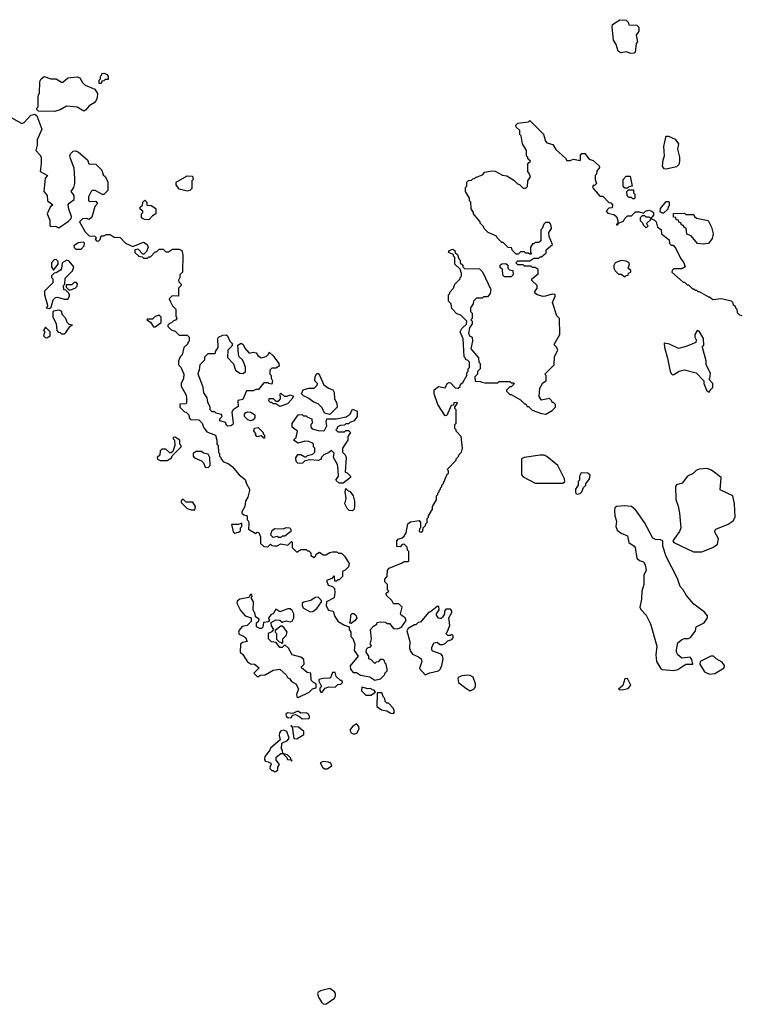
# Model space of a CAD drawing. Extents: x 1862350 to 2057294, y 212041 to 437318.
# Tile 123 of 256: x 1897110 to 1902557, y 325044 to 332482. Entities that reach past the tile are written whole.
import ezdxf

# ---------------------------------------------------------------- set-up
doc = ezdxf.new("R2010")
doc.units = 0

msp = doc.modelspace()

# ---------------------------------------------------------------- linework, layer by layer
at = {"layer": '0CON10XD'}
for points in [[(1901728.3, 332228.3), (1901695, 332240), (1901655, 332232.5), (1901632.5, 332245), (1901617.5, 332295), (1901598.3, 332328.3), (1901587.5, 332425), (1901590, 332445), (1901645, 332482.5), (1901695, 332480), (1901710, 332465), (1901713, 332443), (1901775, 332440), (1901790, 332425), (1901790, 332395), (1901770, 332365), (1901780, 332315), (1901768.3, 332301.7), (1901761.7, 332238.3), (1901755, 332230), (1901728.3, 332228.3)], [(1897375, 331790), (1897251.7, 331791.7), (1897240, 331805), (1897240, 331815), (1897250, 331825), (1897250, 331895), (1897253, 331917), (1897260, 331925), (1897262.5, 332015), (1897273.6, 332036.4), (1897295, 332052.5), (1897345, 332036), (1897386.4, 332036.4), (1897425, 332010), (1897435, 332010), (1897475, 332042.5), (1897545, 332050), (1897565, 332042.5), (1897585, 332007.5), (1897605, 331987.5), (1897678.3, 331958.3), (1897697.5, 331925), (1897696.4, 331893.6), (1897688.3, 331871.7), (1897672.5, 331855), (1897635, 331832.5), (1897609.3, 331800.7), (1897595, 331792.5), (1897545, 331822.5), (1897465, 331830), (1897415, 331802.5), (1897375, 331790)], [(1897725, 332000), (1897711.7, 332001.7), (1897710, 332025), (1897720, 332035), (1897720, 332055), (1897730, 332065), (1897730, 332075), (1897745, 332077.5), (1897765, 332070), (1897780, 332055), (1897778.3, 332031.7), (1897755, 332030), (1897745, 332020), (1897731.7, 332018.3), (1897725, 332000)], [(1897040, 331745), (1897125, 331697.5), (1897143, 331707), (1897195, 331760), (1897225, 331770), (1897240, 331755), (1897276.7, 331655), (1897242.5, 331575), (1897242.5, 331535), (1897232.5, 331495), (1897265, 331460), (1897271.7, 331441.7), (1897272.5, 331395), (1897263.8, 331335), (1897320, 331305), (1897302.5, 331285), (1897292.5, 331185), (1897317.5, 331155), (1897320, 331115), (1897360, 331085), (1897340, 331065), (1897317.5, 331015), (1897337, 330967), (1897338.3, 330928.3), (1897345, 330920), (1897381.7, 330921.7), (1897405, 330910), (1897479.3, 330960.7), (1897498.3, 330981.7), (1897502.5, 330995), (1897480.7, 331050.7), (1897477, 331083), (1897483.6, 331096.4), (1897522.5, 331125), (1897522.5, 331155), (1897500, 331185), (1897520, 331215), (1897527.5, 331245), (1897527, 331283), (1897521.7, 331361.7), (1897493, 331433), (1897490, 331455), (1897495, 331470), (1897515, 331490), (1897535, 331492.5), (1897555, 331482.5), (1897622.5, 331425), (1897633.3, 331393.3), (1897685, 331390), (1897730, 331345), (1897741.7, 331311.7), (1897757.5, 331295), (1897777.5, 331255), (1897777, 331193), (1897747, 331163), (1897735, 331162.5), (1897681.7, 331191.7), (1897658.3, 331191.7), (1897650, 331185), (1897630, 331145), (1897630, 331115), (1897645, 331110), (1897685, 331112.5), (1897697.5, 331095), (1897678.3, 331071.7), (1897655, 330990), (1897635, 330972.5), (1897615, 330980), (1897585, 330977.5), (1897562.5, 330955), (1897605, 330880), (1897635, 330850), (1897678.3, 330848.3), (1897690, 330835), (1897680, 330825), (1897691.7, 330811.7), (1897705, 330810), (1897718.3, 330821.7), (1897725, 330850), (1897745, 330850), (1897765, 330860), (1897795, 330860), (1897825, 330840), (1897868.3, 330838.3), (1897910, 330795), (1897965, 330770), (1898045, 330802.5), (1898072.5, 330785), (1898080, 330765), (1898068.3, 330731.7), (1898048.3, 330711.7), (1898041.7, 330711.7), (1898005, 330750), (1897980, 330745), (1897980, 330725), (1898010, 330695), (1898035, 330690), (1898045, 330680), (1898075, 330680), (1898085, 330690), (1898098.3, 330691.7), (1898135, 330730), (1898145, 330730), (1898165, 330750), (1898195, 330750), (1898215, 330730), (1898235, 330730), (1898265, 330750), (1898315, 330750), (1898335, 330740), (1898343.3, 330705), (1898340, 330575), (1898320, 330555), (1898320, 330535), (1898310, 330515), (1898313, 330503), (1898330, 330485), (1898330, 330475), (1898310, 330455), (1898310, 330395), (1898263, 330397), (1898240, 330375), (1898247, 330357), (1898265, 330320), (1898290, 330295), (1898290, 330245), (1898297.5, 330225), (1898288.3, 330211.7), (1898271.7, 330208.3), (1898258.3, 330191.7), (1898241.7, 330188.3), (1898230, 330175), (1898230, 330165), (1898255, 330140), (1898285, 330130), (1898315, 330100), (1898375, 330100), (1898390, 330085), (1898390, 330055), (1898380, 330045), (1898380, 330035), (1898350, 330005), (1898338.8, 329951.2), (1898322.5, 329935), (1898310, 329905), (1898310, 329875), (1898327, 329857), (1898350, 329805), (1898348.3, 329771.7), (1898330, 329735), (1898330, 329715), (1898367.5, 329645), (1898370, 329625), (1898370, 329585), (1898365, 329580), (1898321.7, 329578.3), (1898320, 329555), (1898355, 329520), (1898368.3, 329518.3), (1898388.3, 329498.3), (1898390, 329475), (1898401.7, 329461.7), (1898465, 329460), (1898490, 329435), (1898500, 329405), (1898525, 329370), (1898590, 329345), (1898600, 329305), (1898600, 329275), (1898610, 329265), (1898612.5, 329212.5), (1898620, 329205), (1898620, 329185), (1898630, 329175), (1898631.7, 329161.7), (1898651.7, 329141.7), (1898685, 329130), (1898715, 329107.5), (1898770, 329045), (1898815, 329010), (1898823.3, 328975), (1898846.7, 328935), (1898846.7, 328925), (1898833.3, 328875), (1898817.5, 328845), (1898812.5, 328805), (1898790, 328765), (1898790, 328755), (1898803, 328743), (1898830, 328735), (1898830, 328705), (1898840, 328695), (1898842.5, 328675), (1898840, 328635), (1898895, 328600), (1898905, 328610), (1898918.3, 328608.3), (1898930, 328575), (1898930, 328525), (1898955, 328502.5), (1898985, 328500), (1899005, 328520), (1899015, 328510), (1899035, 328507.5), (1899055, 328507.5), (1899085, 328522.5), (1899137.5, 328512.5), (1899165, 328540), (1899170, 328535), (1899170, 328495), (1899205, 328460), (1899235, 328480), (1899275, 328480), (1899285, 328470), (1899295, 328470), (1899310, 328455), (1899310, 328435), (1899335, 328420), (1899348.3, 328431.7), (1899350, 328445), (1899375, 328460), (1899405, 328440), (1899425, 328440), (1899453, 328457), (1899475, 328462.5), (1899505, 328462.5), (1899523, 328453), (1899541.7, 328451.7), (1899565, 328430), (1899600, 328375), (1899595, 328350), (1899570, 328325), (1899550, 328315), (1899550, 328275), (1899525, 328250), (1899515, 328250), (1899505, 328240), (1899491.7, 328241.7), (1899490, 328275), (1899485, 328280), (1899468.3, 328261.7), (1899430, 328245), (1899441.7, 328211.7), (1899475, 328200), (1899490, 328185), (1899492.5, 328155), (1899486.7, 328115), (1899430, 328085), (1899426.7, 328055), (1899445, 328022.5), (1899480, 328015), (1899493, 327973), (1899517, 327937), (1899565, 327907.5), (1899600, 327895), (1899600, 327875), (1899612.5, 327855), (1899613.6, 327823.6), (1899627, 327807), (1899642.5, 327765), (1899638.3, 327718.3), (1899667.5, 327675), (1899608.3, 327601.7), (1899610, 327575), (1899631.7, 327551.7), (1899655, 327550), (1899685, 327530), (1899757, 327517), (1899795, 327492.5), (1899837, 327503), (1899870, 327535), (1899870, 327545), (1899887, 327563), (1899887.5, 327575), (1899880, 327615), (1899870, 327625), (1899868.3, 327638.3), (1899855, 327650), (1899835, 327650), (1899818.3, 327631.7), (1899805, 327630), (1899795, 327620), (1899765, 327650), (1899750, 327655), (1899750, 327675), (1899730, 327705), (1899731.7, 327728.3), (1899745, 327740), (1899758.3, 327741.7), (1899770, 327755), (1899760, 327765), (1899770, 327805), (1899762.5, 327875), (1899785, 327900), (1899810, 327915), (1899811.7, 327928.3), (1899835, 327932.5), (1899875, 327930), (1899885, 327920), (1899905, 327920), (1899935, 327882.5), (1899965, 327881.2), (1899996.1, 327893.9), (1900030, 327945), (1900022.5, 327965), (1899992.5, 327985), (1899987.5, 327995), (1900000, 328045)], [(1900000, 328045), (1899975, 328070), (1899935, 328070), (1899922.5, 328095), (1899881.7, 328131.7), (1899880, 328150), (1899900, 328165), (1899890, 328175), (1899890, 328215), (1899870, 328235), (1899870, 328255), (1899887.5, 328275), (1899890, 328325), (1899901.7, 328338.3), (1900001.7, 328378.3), (1900015, 328390), (1900045, 328390), (1900050, 328395), (1900050, 328465), (1900040, 328475), (1900038.3, 328498.3), (1900015, 328520), (1900001.7, 328518.3), (1899985, 328500), (1899961.7, 328501.7), (1899960, 328545), (1899971.7, 328558.3), (1900001.7, 328568.3), (1900015, 328580), (1900030, 328605), (1900042.5, 328675), (1900065, 328690), (1900128.3, 328698.3), (1900140, 328685), (1900140, 328645), (1900133, 328637), (1900130, 328615), (1900145, 328610), (1900158.3, 328621.7), (1900160, 328645), (1900178.3, 328661.7), (1900180, 328675), (1900190, 328685), (1900190, 328715), (1900200, 328725), (1900200, 328735), (1900230, 328785), (1900230, 328805), (1900260, 328855), (1900260, 328885), (1900270, 328895), (1900270, 328905), (1900280, 328915), (1900280, 328925), (1900290, 328935), (1900290, 328945), (1900300, 328955), (1900300, 328965), (1900310, 328975), (1900341.7, 329048.3), (1900350, 329055), (1900350, 329075), (1900340, 329085), (1900410, 329155), (1900410, 329165), (1900427, 329183), (1900431.7, 329198.3), (1900450, 329215), (1900457.5, 329245), (1900447.5, 329335), (1900410, 329375), (1900410, 329385), (1900400, 329395), (1900400, 329425), (1900410, 329435), (1900410, 329535), (1900400, 329545), (1900400, 329555), (1900420, 329585), (1900415, 329590), (1900391.7, 329588.3), (1900388.3, 329571.7), (1900371.7, 329568.3), (1900338.3, 329491.7), (1900325, 329490), (1900270, 329575), (1900242.5, 329655), (1900243, 329687), (1900275, 329712.5), (1900325, 329702.5), (1900340, 329735), (1900355, 329742.5), (1900365, 329740), (1900401.7, 329701.7), (1900425, 329700), (1900438.3, 329711.7), (1900441.7, 329728.3), (1900458.3, 329741.7), (1900490, 329795), (1900490, 329815), (1900500, 329825), (1900500, 329845), (1900510, 329855), (1900510, 329895), (1900495, 329910), (1900481.7, 329911.7), (1900480, 329925), (1900470, 329935), (1900461.7, 330071.7), (1900440, 330125), (1900450.7, 330149.3), (1900488.3, 330181.7), (1900490, 330205), (1900445, 330250), (1900415, 330260), (1900375, 330300), (1900370, 330335), (1900350, 330355), (1900350, 330405), (1900360, 330415), (1900360, 330425), (1900390, 330455), (1900400, 330485), (1900440, 330525), (1900440, 330535), (1900450, 330545), (1900450, 330565), (1900438.3, 330598.3), (1900400, 330635), (1900400, 330685), (1900390, 330695), (1900388.3, 330708.3), (1900350, 330725), (1900355, 330740), (1900385, 330750), (1900398.3, 330738.3), (1900401.7, 330721.7), (1900418.3, 330708.3), (1900430, 330675), (1900440, 330665), (1900440, 330645), (1900458.3, 330628.3), (1900460, 330615), (1900471.7, 330601.7), (1900585, 330600), (1900608.3, 330578.3), (1900670, 330445), (1900667, 330413), (1900645, 330390), (1900615, 330390), (1900605, 330380), (1900561.7, 330378.3), (1900540, 330355), (1900537.5, 330335), (1900517.5, 330305), (1900518.3, 330278.3), (1900530, 330265), (1900530, 330225), (1900520, 330215), (1900530, 330205), (1900530, 330185), (1900510, 330155), (1900502.5, 330115), (1900510, 330095), (1900530, 330085), (1900532.5, 330055), (1900520, 329995), (1900577, 329927), (1900580, 329895), (1900590, 329885), (1900590, 329845), (1900570, 329825), (1900570, 329805), (1900550, 329785), (1900551.7, 329751.7), (1900595, 329750), (1900603, 329743), (1900625, 329740), (1900725, 329740), (1900735, 329750), (1900815, 329750), (1900825, 329740), (1900845, 329740), (1900848.3, 329731.7), (1900825, 329710), (1900815, 329710), (1900790, 329685), (1900790, 329675), (1900815, 329650), (1900825, 329650), (1900895, 329610), (1900925, 329580), (1900935, 329580), (1900945, 329560), (1900955, 329560), (1900983, 329533), (1901055, 329507.5), (1901087, 329503), (1901135, 329530), (1901160, 329555), (1901160, 329575), (1901145, 329590), (1901135, 329590), (1901130, 329605), (1901115, 329620), (1901077, 329613), (1901055, 329607.5), (1901037.5, 329635), (1901040.7, 329699.3), (1901065, 329740), (1901090, 329755), (1901090, 329795), (1901080, 329805), (1901150, 329875), (1901153, 329937), (1901177.5, 329985), (1901170, 330005), (1901153, 330023), (1901152.5, 330035), (1901192.5, 330105), (1901190, 330225), (1901170, 330245), (1901137.5, 330345), (1901159.3, 330399.3), (1901155, 330407.5), (1901135, 330410), (1901085, 330393.3), (1901065, 330392.5), (1901023, 330403), (1901011.7, 330411.7), (1901000, 330425), (1901020, 330455), (1901020, 330475), (1900981.7, 330511.7), (1900980, 330525), (1901028.3, 330561.7), (1901030, 330595), (1901005, 330610), (1900985, 330610), (1900975, 330620), (1900925, 330620), (1900915, 330630), (1900875, 330630), (1900860, 330645), (1900875, 330660), (1900965, 330660), (1900995, 330680), (1901035, 330680), (1901045, 330690), (1901055, 330690), (1901088.3, 330721.7), (1901090, 330745), (1901137.5, 330785), (1901112.5, 330845), (1901110, 330875), (1901130, 330905), (1901127, 330927), (1901115, 330950), (1901085, 330950), (1901071.7, 330938.3), (1901060, 330905), (1901050, 330895), (1901048.3, 330811.7), (1901035, 330800), (1901005, 330800), (1900995, 330790), (1900985, 330790), (1900970, 330765), (1900970, 330725), (1900978.3, 330711.7), (1900965, 330710), (1900955, 330720), (1900935, 330720), (1900925, 330730), (1900895, 330730), (1900878.3, 330711.7), (1900861.7, 330711.7), (1900831.7, 330741.7), (1900828.3, 330758.3), (1900801.7, 330761.7), (1900765, 330800), (1900755, 330800), (1900720, 330835), (1900715, 330847.5), (1900650, 330875), (1900620, 330905), (1900615, 330920), (1900590, 330945), (1900590, 330955), (1900540, 331015), (1900540, 331025), (1900523, 331053), (1900520, 331105), (1900510, 331115), (1900510, 331135), (1900480, 331185), (1900480, 331215), (1900490, 331225), (1900490, 331255), (1900501.7, 331268.3), (1900525, 331270), (1900535, 331280), (1900548.3, 331281.7), (1900555, 331290), (1900608.3, 331311.7), (1900625, 331330), (1900675, 331340), (1900705, 331337.5), (1900758.3, 331308.3), (1900791.7, 331301.7), (1900817, 331287), (1900845, 331270), (1900871.7, 331241.7), (1900888.3, 331238.3), (1900915, 331210), (1900935, 331210), (1900948.3, 331221.7), (1900950, 331265), (1900970, 331295), (1900961.7, 331321.7), (1900950, 331335), (1900950, 331395), (1900970, 331415), (1900951.7, 331431.7), (1900950, 331445), (1900940, 331455), (1900940, 331495), (1900910, 331545), (1900900, 331605), (1900890, 331615), (1900890, 331645), (1900861.7, 331671.7), (1900860, 331685), (1900875, 331700), (1900955, 331710), (1900965, 331720), (1901068.3, 331618.3), (1901083.6, 331563.6), (1901095, 331553.3), (1901139.3, 331539.3), (1901161.7, 331501.7), (1901236.4, 331436.4), (1901245, 331420), (1901271.7, 331418.3), (1901295, 331430), (1901345, 331420), (1901350, 331425), (1901350, 331465), (1901358.3, 331471.7), (1901381.7, 331471.7), (1901415, 331430), (1901445, 331420), (1901489.3, 331379.3), (1901492.5, 331365), (1901473, 331337), (1901470, 331315), (1901460, 331305), (1901460, 331275), (1901470, 331245), (1901455, 331230), (1901445, 331230), (1901440, 331215), (1901495, 331150), (1901518.3, 331148.3), (1901561.7, 331101.7), (1901578.3, 331098.3), (1901590, 331085), (1901588.3, 331061.7), (1901561.7, 331058.3), (1901542.5, 331035), (1901555, 331020), (1901601.7, 331011.7), (1901620, 330995), (1901630, 330965), (1901630, 330940), (1901621.7, 330938.3), (1901621.7, 330931.7), (1901628.3, 330931.7), (1901641.7, 330948.3), (1901675, 330960), (1901685, 330980), (1901705, 331000), (1901735, 331000), (1901765, 331030), (1901791.7, 331031.7), (1901825, 331020), (1901840, 331035), (1901865, 331042.5), (1901886.7, 331036.7), (1901900, 331025), (1901900, 331005), (1901880, 330980), (1901865, 330990), (1901845, 330990), (1901835, 331000), (1901815, 331000), (1901800, 330985), (1901800, 330965), (1901808.3, 330958.3), (1901818.3, 330948.3), (1901821.7, 330931.7), (1901845, 330910), (1901860, 330925), (1901851.7, 330931.7), (1901850, 330945), (1901878.3, 330971.7), (1901880, 330980), (1901908.3, 330968.3), (1901920, 330955), (1901930, 330915), (1901958.3, 330898.3), (1901960, 330865), (1902018.3, 330818.3), (1902021.7, 330791.7), (1902035, 330780), (1902048.3, 330778.3), (1902070, 330755), (1902105, 330680), (1902130, 330645), (1902140, 330615), (1902115, 330600), (1902055, 330600), (1902041.7, 330588.3), (1902040, 330575), (1902125, 330500), (1902135, 330500), (1902155, 330480), (1902165, 330480), (1902195, 330450), (1902205, 330450), (1902215, 330440), (1902225, 330440), (1902235, 330430), (1902245, 330430), (1902315, 330390), (1902325, 330390), (1902348.3, 330368.3), (1902415, 330376.7), (1902488.3, 330358.3), (1902498.3, 330348.3), (1902501.7, 330331.7), (1902518.3, 330318.3), (1902520, 330305), (1902530, 330295), (1902531.7, 330271.7), (1902551.7, 330251.7), (1902568.3, 330248.3)], [(1901995, 331353.3), (1901980, 331355), (1901967.5, 331375), (1901972.5, 331425), (1901982.5, 331455), (1901977.5, 331525), (1901992.5, 331595), (1901998.3, 331601.7), (1902015, 331602.5), (1902065, 331580), (1902090, 331545), (1902082.5, 331505), (1902097.5, 331445), (1902097.5, 331415), (1902091.7, 331388.3), (1902075, 331370), (1901995, 331353.3)], [(1898375, 331187.5), (1898315, 331202.5), (1898292.5, 331235), (1898292.5, 331255), (1898375, 331302.5), (1898415, 331300), (1898420, 331275), (1898410, 331265), (1898411.7, 331208.3), (1898395, 331192.5), (1898375, 331187.5)], [(1901705, 331210), (1901685, 331210), (1901670, 331225), (1901670, 331275), (1901695, 331300), (1901725, 331300), (1901740, 331225), (1901715, 331220), (1901705, 331210)], [(1901755, 331130), (1901745, 331130), (1901735, 331140), (1901715, 331140), (1901701.7, 331151.7), (1901700, 331185), (1901711.7, 331198.3), (1901748.3, 331198.3), (1901750, 331175), (1901760, 331165), (1901760, 331135), (1901755, 331130)], [(1898085, 330970), (1898053, 330973), (1898030, 330985), (1898030, 331015), (1898040, 331025), (1898040, 331035), (1898021.7, 331051.7), (1898020, 331065), (1898038.3, 331081.7), (1898040, 331105), (1898055, 331120), (1898070, 331105), (1898071.7, 331081.7), (1898105, 331080), (1898140, 331055), (1898140, 331015), (1898115, 331000), (1898085, 330970)], [(1901975, 331020), (1901965, 331020), (1901951.7, 331031.7), (1901953, 331057), (1901995, 331110), (1902015, 331110), (1902020, 331105), (1902020, 331075), (1902011.7, 331068.3), (1902008.3, 331051.7), (1901975, 331020)], [(1902275, 330787.5), (1902233, 330793), (1902185, 330850), (1902151.7, 330861.7), (1902148.3, 330908.3), (1902131.7, 330911.7), (1902128.3, 330928.3), (1902111.7, 330931.7), (1902108.3, 330948.3), (1902091.7, 330951.7), (1902088.3, 330968.3), (1902071.7, 330971.7), (1902068.3, 330988.3), (1902051.7, 330991.7), (1902051.7, 331018.3), (1902135, 331020), (1902145, 331010), (1902205, 331010), (1902210, 330995), (1902225, 330982.5), (1902312.5, 330965), (1902338.8, 330915), (1902351.2, 330865), (1902345, 330830), (1902315, 330792.5), (1902275, 330787.5)], [(1897575, 330750), (1897597.5, 330775), (1897600, 330795), (1897591.7, 330801.7), (1897553, 330797), (1897520, 330775), (1897521.7, 330761.7), (1897535, 330750), (1897575, 330750)], [(1897335, 330300), (1897348.3, 330311.7), (1897363.3, 330365), (1897380, 330385), (1897395, 330387.5), (1897445, 330370), (1897475, 330370), (1897487, 330393), (1897487, 330407), (1897478.3, 330418.3), (1897458.3, 330438.3), (1897443, 330443), (1897440, 330475), (1897450, 330485), (1897455, 330530), (1897510, 330585), (1897520, 330615), (1897485, 330657.5), (1897467, 330667), (1897430, 330645), (1897426.4, 330603.6), (1897419.3, 330590.7), (1897385, 330570), (1897371.7, 330568.3), (1897351.7, 330548.3), (1897350, 330535), (1897360, 330525), (1897360, 330495), (1897298.3, 330431.7), (1897297.5, 330405), (1897320, 330325), (1897320, 330315), (1897310, 330305), (1897335, 330300)], [(1897365, 330590), (1897400, 330635), (1897400, 330655), (1897385, 330670), (1897371.7, 330668.3), (1897350, 330645), (1897350, 330615), (1897365, 330590)], [(1900825, 330540), (1900775, 330540), (1900761.7, 330551.7), (1900760, 330595), (1900741.7, 330611.7), (1900741.7, 330628.3), (1900753, 330637), (1900785, 330640), (1900798.3, 330628.3), (1900800, 330605), (1900811.7, 330591.7), (1900838.3, 330588.3), (1900840, 330555), (1900825, 330540)], [(1901685, 330540), (1901695, 330550), (1901708.3, 330551.7), (1901711.7, 330568.3), (1901730, 330575), (1901728.3, 330588.3), (1901710, 330605), (1901720, 330635), (1901716.7, 330646.7), (1901695, 330657.5), (1901655, 330663.3), (1901610, 330645), (1901600, 330625), (1901600, 330605), (1901610, 330585), (1901635, 330560), (1901655, 330560), (1901685, 330540)], [(1897481.7, 330441.7), (1897495, 330442.5), (1897530, 330455), (1897545, 330470), (1897547.5, 330485), (1897538.3, 330498.3), (1897521.7, 330498.3), (1897505, 330480), (1897461.7, 330478.3), (1897461.7, 330461.7), (1897481.7, 330441.7)], [(1897445, 330110), (1897459.3, 330120.7), (1897491.7, 330168.3), (1897510, 330175), (1897485, 330180), (1897470, 330195), (1897460, 330225), (1897430, 330255), (1897428.3, 330278.3), (1897407.5, 330287.5), (1897365, 330280), (1897360, 330275), (1897360, 330235), (1897387, 330187), (1897390, 330135), (1897401.7, 330121.7), (1897415, 330120), (1897425, 330110), (1897445, 330110)], [(1898121.7, 330161.7), (1898135, 330162.5), (1898180, 330195), (1898180, 330235), (1898165, 330250), (1898135, 330240), (1898115, 330220), (1898075, 330220), (1898070, 330215), (1898098.3, 330198.3), (1898121.7, 330161.7)], [(1897315, 330080), (1897340, 330095), (1897340, 330125), (1897305, 330160), (1897290, 330135), (1897300, 330125), (1897290, 330095), (1897301.7, 330081.7), (1897315, 330080)], [(1902325, 329670), (1902330, 329685), (1902350, 329705), (1902350, 329735), (1902320, 329765), (1902327.5, 329772.5), (1902331.7, 329811.7), (1902297.5, 329875), (1902297.5, 329905), (1902270, 330005), (1902270, 330015), (1902280, 330025), (1902277.5, 330075), (1902245, 330130), (1902230, 330135), (1902212.5, 330105), (1902212.5, 330085), (1902222.5, 330065), (1902220, 330045), (1902147, 330013), (1902088.3, 329998.3), (1902021.7, 330031.7), (1901981.7, 330038.3), (1901982.5, 330005), (1902007.5, 329925), (1902027.5, 329825), (1902037, 329807), (1902045, 329800), (1902055, 329802.5), (1902095, 329826.7), (1902135, 329836.7), (1902223.6, 329813.6), (1902280, 329755), (1902280, 329735), (1902300, 329685), (1902315, 329670), (1902325, 329670)], [(1898683, 329413), (1898671.7, 329421.7), (1898668.3, 329438.3), (1898621.7, 329451.7), (1898623, 329467), (1898640, 329485), (1898635, 329500), (1898595, 329510), (1898585, 329520), (1898565, 329520), (1898550, 329535), (1898550, 329555), (1898533, 329593), (1898527, 329627), (1898503, 329663), (1898497, 329707), (1898460, 329805), (1898463, 329827), (1898470, 329835), (1898473, 329877), (1898508.3, 329911.7), (1898510, 329935), (1898535, 329960), (1898585, 329960), (1898590, 329965), (1898590, 329975), (1898610, 330005), (1898607.5, 330075), (1898612.5, 330085), (1898645, 330100), (1898671.7, 330101.7), (1898680, 330095), (1898697.5, 330055), (1898717.5, 330035), (1898712.5, 330015), (1898682.5, 329985), (1898680.7, 329930.7), (1898725, 329882.5), (1898740, 329835), (1898775, 329812.5), (1898799.3, 329810.7), (1898817.5, 329825), (1898817.5, 329855), (1898807.5, 329885), (1898793, 329913), (1898770, 329935), (1898763.3, 329955), (1898760, 330025), (1898785, 330040), (1898799.3, 330029.3), (1898811.7, 330001.7), (1898845, 329962.5), (1898875, 329970), (1898897, 329967), (1898910, 329945), (1898935, 329927.5), (1898973, 329937), (1898990, 329955), (1898995, 329970), (1899025, 329942.5), (1899067.5, 329885), (1899070, 329865), (1899045, 329850), (1899015, 329850), (1899000, 329835), (1899000, 329805), (1899010, 329795), (1899010, 329775), (1899020, 329755), (1899015, 329730), (1898993, 329733), (1898985, 329740), (1898955, 329740), (1898915, 329690), (1898895, 329690), (1898875, 329680), (1898825, 329680), (1898796.4, 329613.6), (1898760, 329605), (1898760.7, 329559.3), (1898723.6, 329536.4), (1898713, 329517), (1898722.5, 329435), (1898720, 329425), (1898705, 329413.3), (1898683, 329413)], [(1899455, 329500), (1899415, 329510), (1899395, 329550), (1899365, 329580), (1899333, 329593), (1899287, 329627), (1899255, 329640), (1899240, 329655), (1899253, 329687), (1899295, 329700), (1899335, 329700), (1899358.3, 329721.7), (1899360, 329735), (1899340, 329755), (1899343.6, 329786.4), (1899355, 329810), (1899365, 329810), (1899377, 329797), (1899410, 329725), (1899445, 329700), (1899476.4, 329686.4), (1899486.4, 329666.4), (1899488.3, 329618.3), (1899507.5, 329585), (1899510, 329555), (1899455, 329500)], [(1899075, 329560), (1899045, 329580), (1899025, 329580), (1899015, 329590), (1899005, 329590), (1898993, 329603), (1898995, 329620), (1899025, 329620), (1899045, 329600), (1899065, 329600), (1899081.7, 329618.3), (1899080, 329655), (1899085, 329660), (1899108.3, 329638.3), (1899131.7, 329638.3), (1899155, 329647.5), (1899178.3, 329638.3), (1899167.5, 329615), (1899135, 329580), (1899085, 329562.5), (1899075, 329560)], [(1898855, 329452.5), (1898835, 329460), (1898810, 329485), (1898808.3, 329501.7), (1898820, 329515), (1898835, 329520), (1898856.4, 329516.4), (1898888.3, 329498.3), (1898887.5, 329475), (1898875, 329460), (1898855, 329452.5)], [(1899555, 328980), (1899525, 328980), (1899500, 329005), (1899520, 329035), (1899517.5, 329085), (1899511.7, 329121.7), (1899482.5, 329175), (1899487, 329207), (1899467, 329227), (1899445, 329210), (1899411.7, 329198.3), (1899391.7, 329178.3), (1899385, 329160), (1899366.4, 329153.6), (1899302.5, 329157.5), (1899265, 329150), (1899247, 329133), (1899225, 329130), (1899211.7, 329131.7), (1899200, 329145), (1899198.3, 329171.7), (1899213.3, 329196.7), (1899235, 329197.5), (1899265, 329180), (1899275, 329180), (1899285, 329190), (1899325, 329200), (1899340, 329215), (1899340, 329245), (1899330, 329255), (1899330, 329275), (1899317, 329287), (1899296.4, 329296.4), (1899265, 329297.5), (1899215, 329282.5), (1899180, 329305), (1899200, 329325), (1899210, 329375), (1899170, 329405), (1899168.3, 329431.7), (1899215, 329497.5), (1899245, 329500), (1899255, 329490), (1899275, 329490), (1899285, 329480), (1899318.3, 329468.3), (1899320, 329435), (1899310, 329425), (1899310, 329405), (1899321.7, 329391.7), (1899365, 329380), (1899405, 329377.5), (1899415, 329380), (1899432.5, 329415), (1899427.5, 329445), (1899431.7, 329468.3), (1899505, 329467.5), (1899577, 329483), (1899608.3, 329501.7), (1899625, 329540), (1899660, 329525), (1899660, 329485), (1899638.3, 329451.7), (1899605, 329440), (1899595, 329430), (1899575, 329430), (1899565, 329420), (1899533, 329417), (1899510, 329405), (1899510, 329395), (1899500, 329385), (1899515, 329370), (1899565, 329370), (1899575, 329380), (1899595, 329380), (1899610, 329365), (1899590, 329335), (1899590, 329305), (1899550, 329245), (1899550, 329215), (1899570, 329195), (1899577.5, 329175), (1899570, 329065), (1899585, 329060), (1899610, 329035), (1899610, 329025), (1899555, 328980)], [(1898960, 329320), (1898955, 329320), (1898935, 329340), (1898905, 329332.5), (1898890, 329345), (1898897.5, 329355), (1898880, 329375), (1898883.6, 329396.4), (1898911.7, 329401.7), (1898950, 329365), (1898950, 329355), (1898960, 329345), (1898960, 329320)], [(1898225, 329152.5), (1898256.4, 329173.6), (1898261.7, 329188.3), (1898330, 329255), (1898330, 329265), (1898320, 329275), (1898320, 329305), (1898285, 329330), (1898270, 329325), (1898270, 329315), (1898280, 329305), (1898282.5, 329265), (1898268.3, 329221.7), (1898255, 329210), (1898245, 329210), (1898215, 329237.5), (1898185, 329237.5), (1898172.5, 329225), (1898168.3, 329191.7), (1898150, 329175), (1898151.7, 329161.7), (1898173, 329153), (1898225, 329152.5)], [(1898535, 329100), (1898550, 329115), (1898547.5, 329175), (1898535, 329200), (1898498.3, 329208.3), (1898485, 329220), (1898445, 329220), (1898420, 329205), (1898420, 329185), (1898431.7, 329171.7), (1898485, 329150), (1898500, 329135), (1898511.7, 329101.7), (1898535, 329100)], [(1901215, 328982.5), (1901230, 328995), (1901227.5, 329015), (1901177.5, 329115), (1901093.6, 329183.6), (1901075, 329193.3), (1901045, 329193.3), (1900923.6, 329176.4), (1900902.5, 329165), (1900902.5, 329045), (1900915, 329030), (1901005, 328982.5), (1901215, 328982.5)], [(1902265, 328463.3), (1902350, 328495), (1902385, 328520), (1902391.7, 328561.7), (1902362.5, 328615), (1902372.5, 328635), (1902465, 328672.5), (1902503, 328697), (1902516.7, 328725), (1902512.5, 328825), (1902500, 328885), (1902405, 328930), (1902412.5, 329025), (1902338.3, 329078.3), (1902305, 329093.3), (1902245, 329086.7), (1902223.9, 329076.1), (1902200, 329055), (1902157, 329033), (1902118.3, 328981.7), (1902075, 328967.5), (1902067.5, 328955), (1902068.3, 328858.3), (1902087, 328807), (1902097.5, 328755), (1902107.5, 328645), (1902096.7, 328615), (1902047.5, 328545), (1902055, 328532.5), (1902203.6, 328463.6), (1902265, 328463.3)], [(1901325, 328897.5), (1901345, 328902.5), (1901360, 328915), (1901371.7, 328948.3), (1901390, 328965), (1901390, 328975), (1901417.5, 329015), (1901421.7, 329041.7), (1901405, 329057.5), (1901355, 329060), (1901340, 329035), (1901340, 329005), (1901330, 328995), (1901330, 328965), (1901310, 328935), (1901310, 328915), (1901313.6, 328903.6), (1901325, 328897.5)], [(1899625, 328772.5), (1899600, 328775), (1899585, 328790), (1899567.5, 328825), (1899577.5, 328865), (1899570, 328915), (1899575, 328940), (1899593, 328923), (1899605, 328920), (1899630, 328885), (1899640, 328845), (1899640, 328805), (1899637.5, 328785), (1899625, 328772.5)], [(1898435, 328780), (1898440, 328805), (1898418.3, 328838.3), (1898368.3, 328838.3), (1898345, 328860), (1898331.7, 328848.3), (1898330, 328835), (1898375, 328790), (1898405, 328780), (1898435, 328780)], [(1902055, 327566.9), (1902085, 327573.1), (1902145, 327612.7), (1902198, 327615), (1902190, 327650), (1902176.6, 327666.6), (1902115, 327660), (1902084.2, 327685), (1902074.3, 327704.3), (1902073.2, 327723.2), (1902085.4, 327774.6), (1902115, 327800), (1902135, 327808), (1902165, 327808), (1902182.7, 327817.3), (1902218, 327865), (1902223.3, 327895), (1902283.3, 327925), (1902308.8, 327965), (1902308.8, 327978.8), (1902286.8, 328006.8), (1902205, 328066.7), (1902146.2, 328135), (1902125.8, 328175.8), (1902101.7, 328201.7), (1902080.7, 328260.7), (1901996.1, 328426.1), (1901971.2, 328505), (1901970, 328545), (1901953, 328553), (1901915, 328555.7), (1901895, 328566.2), (1901832.9, 328685), (1901766.4, 328776.4), (1901735, 328804), (1901685, 328809.4), (1901620, 328805), (1901609.4, 328795), (1901605.6, 328775.6), (1901608.9, 328735), (1901621.1, 328695), (1901616.7, 328655), (1901626.6, 328626.6), (1901655, 328602.5), (1901704, 328584), (1901713.5, 328533.5), (1901755.4, 328505.4), (1901762, 328495), (1901775.6, 328415.6), (1901795, 328397.5), (1901825, 328387.1), (1901838.5, 328365), (1901845.6, 328325), (1901826.2, 328285), (1901826.4, 328216.4), (1901812, 328165), (1901810, 328105), (1901796, 328045), (1901805.7, 328025.7), (1901845.8, 327985), (1901878.3, 327918.3), (1901925, 327750), (1901918, 327685), (1901924.2, 327635), (1901953.4, 327583.4), (1901965, 327573.8), (1902055, 327566.9)], [(1898735, 328602.5), (1898765, 328610), (1898778.3, 328621.7), (1898780, 328645), (1898790, 328655), (1898788.3, 328678.3), (1898765, 328670), (1898711.7, 328668.3), (1898723, 328613), (1898735, 328602.5)], [(1899085, 328570), (1899065, 328570), (1899055, 328577.5), (1899025, 328570), (1899008.3, 328588.3), (1899015, 328620), (1899035, 328640), (1899105, 328637.5), (1899125, 328647.5), (1899150, 328645), (1899160, 328635), (1899160, 328615), (1899115, 328580), (1899095, 328580), (1899085, 328570)], [(1899215, 327362.5), (1899297, 327403), (1899323, 327427), (1899350, 327435), (1899350, 327465), (1899330, 327475), (1899313, 327493), (1899310, 327545), (1899281.7, 327551.7), (1899240, 327585), (1899240, 327595), (1899260, 327615), (1899258.3, 327648.3), (1899235, 327666.7), (1899170, 327685), (1899142.5, 327735), (1899115, 327760), (1899095, 327740), (1899075, 327740), (1899048.3, 327778.3), (1899013, 327783), (1898990, 327805), (1898991.7, 327848.3), (1899018.3, 327861.7), (1899030, 327875), (1899013, 327903), (1899011.7, 327928.3), (1899045, 327950), (1899075, 327947.5), (1899095, 327930), (1899125, 327942.5), (1899155, 327933.3), (1899170.7, 327939.3), (1899182.5, 327965), (1899183.3, 327995), (1899169.7, 328019.7), (1899155, 328031.2), (1899137, 328033), (1899075, 328010), (1899045, 328030), (1899026.4, 327993.6), (1899011.7, 327988.3), (1898990, 327965), (1898998.3, 327941.7), (1898987.5, 327932.5), (1898951.7, 327928.3), (1898947, 327893), (1898937, 327883), (1898925, 327882.5), (1898900, 327895), (1898900, 327925), (1898918.3, 327941.7), (1898920, 327955), (1898891.7, 327971.7), (1898890, 327995), (1898873.6, 328023.6), (1898877.5, 328085), (1898860, 328115), (1898867.5, 328125), (1898865, 328140), (1898855, 328140), (1898841.7, 328118.3), (1898775, 328104), (1898755, 328090), (1898751.2, 328075), (1898779.5, 328019.5), (1898815, 327980), (1898860, 327965), (1898860, 327935), (1898830, 327905), (1898790.8, 327899.2), (1898768.7, 327871.3), (1898764.3, 327855), (1898769.3, 327839.3), (1898802.5, 327825), (1898817.5, 327815), (1898830, 327785), (1898795, 327777.5), (1898780, 327765), (1898776.7, 327705), (1898796.4, 327686.4), (1898832.3, 327632.3), (1898855, 327616.7), (1898883.6, 327613.6), (1898920, 327585), (1898880, 327545), (1898905, 327520), (1898915, 327520), (1898928.3, 327531.7), (1898965, 327532.5), (1899025, 327567.5), (1899077, 327577), (1899123, 327533), (1899133.6, 327513.6), (1899150, 327505), (1899163.6, 327483.6), (1899197.5, 327465), (1899216.4, 327426.4), (1899202.5, 327385), (1899205, 327370), (1899215, 327362.5)], [(1899305, 328010), (1899325, 328012.5), (1899356, 328034), (1899390, 328085), (1899390, 328095), (1899365, 328120), (1899343, 328117), (1899310, 328095), (1899257.7, 328082.3), (1899246.1, 328073.9), (1899243.8, 328055), (1899255, 328037.5), (1899305, 328010)], [(1900175, 327532.5), (1900210.7, 327549.3), (1900276.1, 327563.9), (1900290.7, 327579.3), (1900300, 327605), (1900310, 327655), (1900306.1, 327676.1), (1900295, 327690), (1900232.3, 327712.3), (1900225, 327720), (1900225, 327740), (1900240, 327775), (1900265, 327780), (1900285, 327762.5), (1900307, 327763), (1900325, 327770), (1900345, 327790), (1900375, 327800), (1900387, 327813), (1900387, 327827), (1900377, 327837), (1900365, 327830), (1900345, 327830), (1900330, 327845), (1900340, 327855), (1900360, 327905), (1900352.5, 327965), (1900377.5, 328005), (1900377.5, 328017.5), (1900365, 328030), (1900331.7, 328028.3), (1900320, 328015), (1900320, 327995), (1900305, 327970), (1900295, 327960), (1900285, 327960), (1900275, 327962.5), (1900260, 327985), (1900260, 327995), (1900280, 328025), (1900278.3, 328048.3), (1900265, 328050), (1900215, 328010), (1900200, 328005), (1900138.3, 327931.7), (1900121.7, 327928.3), (1900105, 327910), (1900095, 327910), (1900046.7, 327883.3), (1900036.7, 327865), (1900060, 327785), (1900057.5, 327735), (1900063, 327713), (1900078.8, 327688.8), (1900125, 327670), (1900143.3, 327655), (1900150, 327635), (1900130.7, 327580.7), (1900175, 327532.5)], [(1899615, 327920), (1899602.5, 327922.5), (1899610, 327935), (1899613, 327987), (1899623, 327997), (1899635, 327997.5), (1899650, 327985), (1899657, 327963), (1899646.7, 327943.3), (1899615, 327920)], [(1899095, 327770), (1899100, 327775), (1899100, 327805), (1899125, 327830), (1899132.5, 327855), (1899109.3, 327889.3), (1899095, 327900), (1899085, 327900), (1899041.7, 327868.3), (1899040, 327855), (1899050, 327845), (1899051.7, 327801.7), (1899071.7, 327781.7), (1899085, 327780), (1899095, 327770)], [(1902325, 327538.1), (1902365, 327544.2), (1902435, 327586.7), (1902438, 327605), (1902418.8, 327628.8), (1902375, 327653.3), (1902353.6, 327673.6), (1902335, 327673.3), (1902253.3, 327635), (1902250.8, 327615), (1902285, 327557.1), (1902325, 327538.1)], [(1899395, 327402.5), (1899418.3, 327431.7), (1899447, 327443), (1899495, 327440), (1899515, 327460), (1899537, 327463), (1899550, 327475), (1899545, 327490), (1899535, 327490), (1899501.7, 327521.7), (1899495, 327550), (1899475, 327550), (1899458.3, 327511.7), (1899451.7, 327508.3), (1899405, 327506.7), (1899371.7, 327498.3), (1899370, 327485), (1899390, 327445), (1899378.3, 327431.7), (1899377.5, 327415), (1899385, 327402.5), (1899395, 327402.5)], [(1900515, 327413.3), (1900545, 327426.7), (1900554.2, 327445.8), (1900555.6, 327465.6), (1900536.5, 327516.5), (1900515, 327528.6), (1900495, 327530), (1900453.9, 327526.1), (1900427.5, 327515), (1900422.5, 327505), (1900427.5, 327475), (1900481.7, 327431.7), (1900515, 327413.3)], [(1901645, 327420), (1901675, 327423.3), (1901709.5, 327430.5), (1901728, 327455), (1901705, 327506), (1901685, 327503.3), (1901668, 327452), (1901636.7, 327425), (1901645, 327420)], [(1899765, 327380), (1899798.3, 327401.7), (1899788.3, 327418.3), (1899775, 327420), (1899765, 327430), (1899745, 327427.5), (1899695, 327440), (1899693.3, 327413.3), (1899725, 327380), (1899765, 327380)], [(1899935, 327240), (1899942.5, 327255), (1899935, 327280), (1899898.3, 327318.3), (1899885, 327320), (1899871.7, 327331.7), (1899870, 327355), (1899860, 327365), (1899848.3, 327398.3), (1899811.7, 327398.3), (1899810, 327295), (1899845, 327270), (1899885, 327262.5), (1899915, 327242.5), (1899935, 327240)], [(1899245, 327200), (1899295, 327202.5), (1899301.7, 327208.3), (1899301.7, 327221.7), (1899289.3, 327239.3), (1899275, 327247.5), (1899235, 327242.5), (1899216.7, 327256.7), (1899205, 327257.5), (1899175, 327240), (1899135, 327247.5), (1899122.5, 327235), (1899125, 327220), (1899138.3, 327208.3), (1899165, 327210), (1899171.7, 327228.3), (1899195, 327232.5), (1899227, 327217), (1899245, 327200)], [(1899205, 327050), (1899258.3, 327081.7), (1899257.5, 327105), (1899217, 327137), (1899170, 327140), (1899165, 327150), (1899160, 327145), (1899170, 327140), (1899183, 327053), (1899205, 327050)], [(1899635, 327084.4), (1899657.3, 327092.7), (1899675.6, 327125), (1899672.9, 327142.9), (1899655, 327162.5), (1899625, 327142.5), (1899606.5, 327115), (1899614.7, 327094.7), (1899635, 327084.4)], [(1899035, 326800), (1899045, 326802.5), (1899060, 326815), (1899060, 326835), (1899072.5, 326855), (1899048.3, 326888.3), (1899048.3, 326911.7), (1899085, 326940), (1899100, 326940), (1899128.3, 326908.3), (1899133, 326893), (1899160, 326890), (1899165, 326880), (1899170, 326885), (1899160, 326890), (1899160, 326905), (1899135, 326930), (1899100, 326940), (1899097.5, 326965), (1899090, 326975), (1899091.7, 327018.3), (1899135, 327037.5), (1899147.5, 327055), (1899130, 327105), (1899106.4, 327116.4), (1899085, 327110), (1899072.5, 327095), (1899070, 327075), (1899078.3, 327041.7), (1899005, 326980), (1899000, 326965), (1898963.6, 326916.4), (1898960, 326895), (1898965, 326880), (1898987, 326877), (1899007.5, 326865), (1899010, 326855), (1899003, 326847), (1899000, 326825), (1899015, 326810), (1899025, 326810), (1899035, 326800)], [(1899435, 326823.3), (1899470, 326845), (1899462.5, 326865), (1899445, 326873.3), (1899405, 326877.5), (1899381.7, 326868.3), (1899397.5, 326835), (1899415, 326823.3), (1899435, 326823.3)], [(1899425, 325044.4), (1899488.7, 325091.3), (1899497.1, 325105), (1899497.1, 325125), (1899489.5, 325139.5), (1899455, 325162.9), (1899382.8, 325147.2), (1899365.7, 325135), (1899362, 325125), (1899369.1, 325099.1), (1899390.6, 325060.6), (1899405, 325048.5), (1899425, 325044.4)]]:
    msp.add_lwpolyline(points, dxfattribs=at)

doc.saveas('drawing.dxf')
